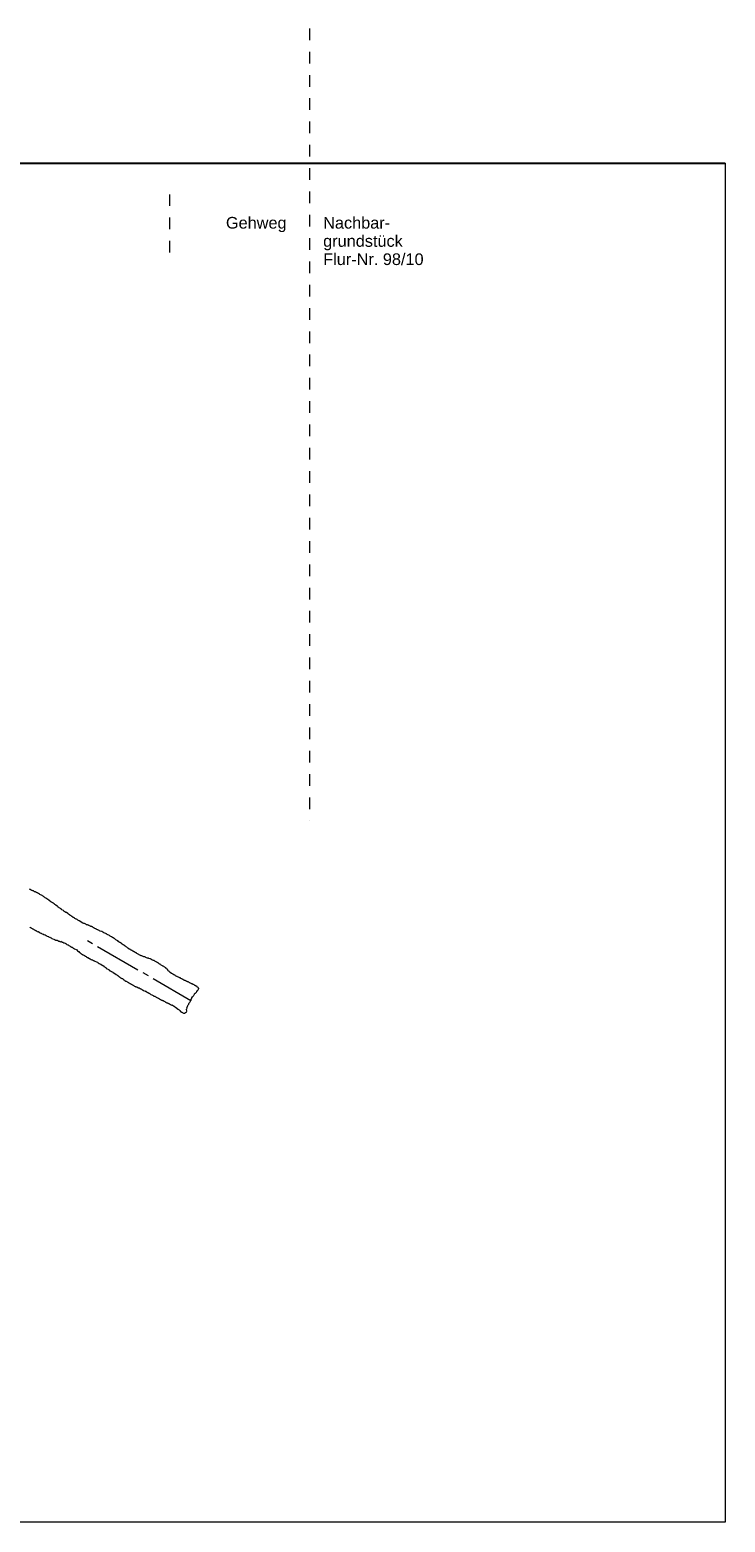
# Model space of a CAD drawing. Header units: metres. Extents: x -20.3 to 39.4, y -22.2 to 2.8.
# Tile 64 of 65: x 33.5 to 39.4, y -22.2 to -9.4. Entities that reach past the tile are written whole.
import ezdxf

# ---------------------------------------------------------------- set-up
doc = ezdxf.new("R2010")
doc.units = ezdxf.units.M
doc.header["$LTSCALE"] = 0.4
doc.header["$MEASUREMENT"] = 0
doc.linetypes.add('Strichlinie eng', pattern=[0.115, 0.075, -0.04])
doc.linetypes.add('Strichpunktlinie', pattern=[0.335139, 0.176389, -0.088194, 0, -0.070556])
doc.layers.get('0').update_dxf_attribs({"color": 8, "lineweight": 9})
doc.layers.add('S-Linien _ Schraffuren.2D', color=8, linetype='Continuous', lineweight=9)
doc.layers.add('T-Text', color=8, linetype='Continuous', lineweight=9)
doc.styles.add('ERSTELLTER_STIL_2', font='arial.ttf')

msp = doc.modelspace()

# ---------------------------------------------------------------- hatches: boundary and pattern name
at = {"linetype": 'Continuous', "lineweight": 0}
msp.add_hatch(color=256, dxfattribs=at).paths.add_polyline_path([(34.841, -17.714), (34.843, -17.722), (34.852, -17.72), (34.849, -17.712)])

# ---------------------------------------------------------------- linework, layer by layer
msp.add_lwpolyline([(-7.394, -15.275), (2.834, -12.815), (4.37, -12.815), (7.07, -15.515), (7.91, -15.515), (23.875, -15.515), (25.205, -15.515), (25.205, -10.588), (25.445, -10.581), (25.561, -10.578), (27.884, -10.533), (27.916, -10.532), (27.916, -10.532), (28.024, -10.532), (28.53, -10.532), (28.533, -10.532), (29.205, -10.538), (29.43, -10.532), (35.864, -10.532), (39.43, -10.532), (39.43, -22.195), (-20.293, -22.195)])
at = {"linetype": 'Continuous', "lineweight": 9}
for points in [[(33.533, -16.797), (33.531, -16.796), (33.529, -16.794), (33.524, -16.791), (33.521, -16.79), (33.516, -16.787), (33.514, -16.786), (33.511, -16.784), (33.505, -16.784), (33.5, -16.781), (33.498, -16.78), (33.495, -16.778), (33.49, -16.775), (33.486, -16.776), (33.481, -16.774), (33.479, -16.772), (33.476, -16.771), (33.474, -16.769), (33.469, -16.766), (33.467, -16.765), (33.462, -16.762)], [(33.761, -16.954), (33.758, -16.953), (33.756, -16.952), (33.752, -16.946), (33.74, -16.939), (33.738, -16.938), (33.734, -16.933), (33.732, -16.931), (33.727, -16.928), (33.722, -16.925), (33.717, -16.923), (33.714, -16.921), (33.707, -16.917), (33.703, -16.912), (33.699, -16.909), (33.688, -16.899), (33.683, -16.896), (33.68, -16.895), (33.678, -16.894), (33.674, -16.888), (33.664, -16.883), (33.66, -16.88), (33.657, -16.878), (33.655, -16.877), (33.652, -16.875), (33.65, -16.874), (33.645, -16.871), (33.642, -16.87), (33.641, -16.866), (33.636, -16.863), (33.629, -16.859), (33.616, -16.848), (33.611, -16.845), (33.608, -16.844), (33.606, -16.842), (33.603, -16.841), (33.596, -16.836), (33.594, -16.835), (33.59, -16.83), (33.585, -16.827), (33.58, -16.824), (33.578, -16.823), (33.573, -16.82), (33.57, -16.818), (33.565, -16.815), (33.563, -16.814), (33.556, -16.81), (33.551, -16.807), (33.548, -16.806), (33.538, -16.8), (33.533, -16.797)], [(34.007, -17.09), (34.002, -17.087), (33.997, -17.085), (33.995, -17.083), (33.991, -17.084), (33.988, -17.083), (33.984, -17.08), (33.976, -17.076), (33.974, -17.074), (33.971, -17.073), (33.966, -17.07), (33.961, -17.067), (33.958, -17.068), (33.951, -17.068), (33.944, -17.063), (33.939, -17.061), (33.934, -17.058), (33.928, -17.057), (33.923, -17.055), (33.92, -17.053), (33.888, -17.035), (33.883, -17.032), (33.876, -17.028), (33.874, -17.026), (33.869, -17.023), (33.864, -17.02), (33.861, -17.019), (33.856, -17.016), (33.851, -17.013), (33.849, -17.012), (33.846, -17.011), (33.844, -17.009), (33.839, -17.006), (33.837, -17.005), (33.832, -17.002), (33.824, -16.998), (33.823, -16.994), (33.818, -16.991), (33.813, -16.988), (33.811, -16.987), (33.809, -16.985), (33.804, -16.983), (33.796, -16.978), (33.793, -16.973), (33.79, -16.972), (33.778, -16.964), (33.773, -16.962), (33.771, -16.96), (33.766, -16.957), (33.763, -16.956), (33.761, -16.954)], [(33.464, -17.088), (33.466, -17.09), (33.469, -17.091), (33.471, -17.092), (33.476, -17.095), (33.479, -17.097), (33.483, -17.099), (33.486, -17.101), (33.488, -17.102)], [(33.488, -17.102), (33.496, -17.107), (33.498, -17.108), (33.503, -17.111), (33.506, -17.112), (33.508, -17.114), (33.513, -17.117), (33.515, -17.118), (33.518, -17.119), (33.52, -17.121), (33.523, -17.122), (33.525, -17.124), (33.528, -17.125), (33.535, -17.129), (33.537, -17.127), (33.541, -17.13), (33.544, -17.131), (33.554, -17.137), (33.559, -17.14), (33.561, -17.141), (33.564, -17.142), (33.569, -17.145), (33.573, -17.148), (33.575, -17.146), (33.585, -17.151), (33.594, -17.153), (33.596, -17.155), (33.603, -17.159), (33.608, -17.162), (33.613, -17.165), (33.621, -17.169), (33.623, -17.17), (33.633, -17.176), (33.637, -17.175), (33.639, -17.176), (33.647, -17.181), (33.654, -17.185), (33.666, -17.192), (33.669, -17.193), (33.673, -17.192), (33.675, -17.194), (33.678, -17.195), (33.68, -17.197), (33.685, -17.199), (33.698, -17.2), (33.705, -17.204), (33.712, -17.209), (33.719, -17.209), (33.726, -17.213), (33.731, -17.21), (33.739, -17.214)], [(34.25, -17.227), (34.247, -17.226), (34.245, -17.224), (34.242, -17.223), (34.24, -17.221), (34.237, -17.22), (34.232, -17.217), (34.23, -17.216), (34.228, -17.214), (34.223, -17.211), (34.222, -17.207), (34.217, -17.205), (34.214, -17.203), (34.209, -17.2), (34.207, -17.199), (34.202, -17.196), (34.195, -17.192), (34.191, -17.187), (34.189, -17.185), (34.186, -17.184), (34.181, -17.181), (34.179, -17.179), (34.174, -17.177), (34.166, -17.172), (34.164, -17.171), (34.154, -17.165), (34.147, -17.161), (34.142, -17.158), (34.134, -17.154), (34.129, -17.151), (34.122, -17.147), (34.12, -17.145), (34.117, -17.144), (34.099, -17.136), (34.096, -17.135), (34.089, -17.131), (34.081, -17.126), (34.079, -17.125), (34.068, -17.122), (34.063, -17.119), (34.06, -17.118), (34.053, -17.113), (34.048, -17.11), (34.044, -17.111), (34.039, -17.109), (34.037, -17.107), (34.029, -17.103), (34.027, -17.102), (34.017, -17.096), (34.015, -17.094), (34.007, -17.09)], [(33.739, -17.214), (33.741, -17.216), (33.744, -17.217), (33.746, -17.218), (33.749, -17.22), (33.751, -17.221), (33.754, -17.223), (33.76, -17.223), (33.767, -17.227), (33.77, -17.229), (33.772, -17.23), (33.775, -17.232), (33.78, -17.234), (33.782, -17.236), (33.789, -17.24), (33.792, -17.241), (33.799, -17.246), (33.804, -17.249), (33.809, -17.251), (33.816, -17.256), (33.819, -17.257), (33.821, -17.259), (33.826, -17.261), (33.834, -17.266), (33.839, -17.268), (33.848, -17.274), (33.861, -17.281), (33.866, -17.284), (33.874, -17.292), (33.881, -17.296), (33.884, -17.298), (33.89, -17.305), (33.897, -17.309), (33.901, -17.314), (33.908, -17.318), (33.916, -17.323), (33.92, -17.326), (33.923, -17.327), (33.928, -17.33), (33.93, -17.331), (33.933, -17.333), (33.935, -17.334), (33.94, -17.337), (33.943, -17.338), (33.948, -17.341), (33.95, -17.343), (33.96, -17.348), (33.962, -17.35), (33.975, -17.357), (33.982, -17.361), (33.989, -17.365)], [(33.958, -17.204), (34.002, -17.229)], [(34.045, -17.254), (34.391, -17.454)], [(34.41, -17.329), (34.408, -17.328), (34.403, -17.325), (34.398, -17.322), (34.383, -17.314), (34.381, -17.312), (34.378, -17.311), (34.376, -17.31), (34.373, -17.308), (34.371, -17.307), (34.368, -17.305), (34.361, -17.301), (34.359, -17.3), (34.356, -17.298), (34.354, -17.297), (34.351, -17.295), (34.349, -17.294), (34.346, -17.293), (34.341, -17.29), (34.339, -17.288), (34.336, -17.287), (34.334, -17.285), (34.329, -17.283), (34.327, -17.281), (34.324, -17.28), (34.322, -17.278), (34.319, -17.277), (34.317, -17.276), (34.314, -17.274), (34.312, -17.273), (34.309, -17.271), (34.307, -17.27), (34.304, -17.268), (34.302, -17.267), (34.299, -17.262), (34.296, -17.26), (34.291, -17.257), (34.289, -17.256), (34.284, -17.253), (34.281, -17.252), (34.279, -17.25), (34.273, -17.244), (34.27, -17.242), (34.268, -17.241), (34.265, -17.239), (34.263, -17.238), (34.258, -17.235), (34.256, -17.234), (34.253, -17.232), (34.252, -17.228), (34.25, -17.227)], [(33.989, -17.365), (33.997, -17.37), (34.003, -17.37), (34.01, -17.374), (34.013, -17.376), (34.015, -17.377), (34.023, -17.381), (34.036, -17.386), (34.044, -17.39), (34.051, -17.394), (34.059, -17.399), (34.064, -17.402), (34.071, -17.406), (34.073, -17.407), (34.076, -17.409), (34.091, -17.417), (34.093, -17.419), (34.096, -17.42), (34.098, -17.421), (34.099, -17.425), (34.101, -17.427), (34.104, -17.428), (34.106, -17.43), (34.111, -17.432), (34.116, -17.435), (34.12, -17.441), (34.127, -17.445), (34.142, -17.453), (34.145, -17.459), (34.153, -17.463), (34.155, -17.464), (34.158, -17.466), (34.16, -17.467), (34.163, -17.469), (34.165, -17.47), (34.17, -17.473), (34.175, -17.476), (34.177, -17.477), (34.18, -17.479), (34.202, -17.491), (34.203, -17.495), (34.21, -17.499), (34.215, -17.502), (34.218, -17.504), (34.223, -17.507), (34.225, -17.508), (34.229, -17.513), (34.231, -17.515), (34.234, -17.516), (34.236, -17.518), (34.239, -17.519)], [(34.608, -17.424), (34.606, -17.423), (34.603, -17.421), (34.601, -17.42), (34.598, -17.418), (34.591, -17.414), (34.589, -17.413), (34.586, -17.411), (34.583, -17.406), (34.58, -17.405), (34.575, -17.402), (34.57, -17.399), (34.568, -17.397), (34.565, -17.396), (34.563, -17.395), (34.558, -17.392), (34.556, -17.39), (34.553, -17.389), (34.548, -17.386), (34.543, -17.383), (34.541, -17.382), (34.538, -17.38), (34.536, -17.379), (34.533, -17.378), (34.531, -17.376), (34.528, -17.375), (34.525, -17.376), (34.517, -17.372), (34.515, -17.37), (34.512, -17.369), (34.507, -17.366), (34.505, -17.364), (34.5, -17.362), (34.498, -17.36), (34.486, -17.357), (34.481, -17.354), (34.477, -17.355), (34.475, -17.354), (34.464, -17.351), (34.459, -17.348), (34.456, -17.346), (34.451, -17.343), (34.445, -17.343), (34.443, -17.342), (34.436, -17.341), (34.431, -17.338), (34.424, -17.334), (34.42, -17.335), (34.418, -17.334), (34.413, -17.331), (34.41, -17.329)], [(34.239, -17.519), (34.243, -17.522), (34.248, -17.525), (34.251, -17.526), (34.253, -17.528), (34.258, -17.53), (34.267, -17.539), (34.269, -17.54), (34.276, -17.544), (34.279, -17.546), (34.289, -17.551), (34.291, -17.553), (34.296, -17.556), (34.299, -17.557), (34.306, -17.561), (34.308, -17.563), (34.311, -17.564), (34.313, -17.566), (34.318, -17.568), (34.321, -17.57), (34.323, -17.571), (34.328, -17.574), (34.331, -17.575), (34.333, -17.577), (34.338, -17.58), (34.345, -17.584), (34.348, -17.585), (34.35, -17.587), (34.353, -17.588), (34.358, -17.591), (34.36, -17.592), (34.363, -17.594), (34.37, -17.598), (34.372, -17.6), (34.379, -17.6), (34.381, -17.601), (34.391, -17.607), (34.394, -17.608), (34.402, -17.61), (34.41, -17.615), (34.412, -17.616), (34.415, -17.617), (34.417, -17.619), (34.422, -17.622), (34.424, -17.623), (34.429, -17.626), (34.432, -17.627), (34.437, -17.63), (34.444, -17.634), (34.449, -17.637), (34.45, -17.635)], [(34.435, -17.479), (34.478, -17.504)], [(34.521, -17.529), (34.846, -17.717)], [(34.814, -17.556), (34.812, -17.555), (34.809, -17.553), (34.807, -17.552), (34.804, -17.55), (34.802, -17.549), (34.799, -17.548), (34.797, -17.546), (34.791, -17.546), (34.788, -17.544), (34.786, -17.543), (34.776, -17.537), (34.773, -17.536), (34.771, -17.534), (34.768, -17.533), (34.761, -17.529), (34.759, -17.527), (34.756, -17.526), (34.754, -17.524), (34.749, -17.522), (34.746, -17.52), (34.741, -17.517), (34.73, -17.514), (34.728, -17.513), (34.725, -17.511), (34.72, -17.508), (34.715, -17.506), (34.713, -17.504), (34.708, -17.501), (34.701, -17.497), (34.691, -17.491), (34.688, -17.49), (34.681, -17.486), (34.669, -17.479), (34.663, -17.472), (34.662, -17.468), (34.652, -17.462), (34.648, -17.457), (34.647, -17.453), (34.645, -17.452), (34.642, -17.45), (34.637, -17.447), (34.635, -17.446), (34.635, -17.44), (34.63, -17.437), (34.625, -17.434), (34.623, -17.433), (34.621, -17.431), (34.616, -17.428), (34.613, -17.427), (34.608, -17.424)], [(34.45, -17.635), (34.455, -17.638), (34.458, -17.639), (34.463, -17.642), (34.47, -17.646), (34.475, -17.649), (34.478, -17.65), (34.48, -17.652), (34.482, -17.653), (34.485, -17.655), (34.487, -17.656), (34.49, -17.658), (34.497, -17.662), (34.502, -17.665), (34.51, -17.669), (34.517, -17.673), (34.522, -17.676), (34.524, -17.677), (34.529, -17.68), (34.532, -17.682), (34.538, -17.682), (34.54, -17.684), (34.545, -17.686), (34.548, -17.688), (34.553, -17.691), (34.56, -17.695), (34.565, -17.698), (34.568, -17.699), (34.572, -17.702), (34.575, -17.703), (34.577, -17.705), (34.582, -17.708), (34.585, -17.709), (34.59, -17.712), (34.595, -17.715), (34.601, -17.715), (34.603, -17.717), (34.606, -17.718), (34.608, -17.719), (34.616, -17.724), (34.618, -17.725), (34.621, -17.726), (34.628, -17.731), (34.63, -17.732), (34.635, -17.735), (34.64, -17.738), (34.643, -17.739), (34.647, -17.738), (34.649, -17.74), (34.652, -17.741), (34.654, -17.743)], [(34.783, -17.827), (34.785, -17.828), (34.789, -17.827), (34.793, -17.826), (34.794, -17.823), (34.797, -17.825), (34.8, -17.82), (34.802, -17.821), (34.807, -17.818), (34.809, -17.815), (34.812, -17.811), (34.809, -17.809), (34.811, -17.807), (34.808, -17.805), (34.81, -17.803), (34.808, -17.799), (34.809, -17.793), (34.81, -17.79), (34.813, -17.785), (34.812, -17.781), (34.815, -17.776), (34.814, -17.772), (34.817, -17.768), (34.82, -17.763), (34.821, -17.76), (34.824, -17.755), (34.825, -17.753), (34.827, -17.75), (34.829, -17.745), (34.831, -17.743), (34.832, -17.74), (34.835, -17.736), (34.838, -17.731), (34.839, -17.728), (34.842, -17.723), (34.844, -17.721), (34.845, -17.718), (34.847, -17.716), (34.848, -17.713), (34.847, -17.71), (34.851, -17.702), (34.853, -17.7), (34.854, -17.697), (34.855, -17.695), (34.86, -17.687), (34.866, -17.681), (34.868, -17.679), (34.869, -17.677), (34.872, -17.672), (34.874, -17.669), (34.876, -17.664)], [(34.876, -17.664), (34.878, -17.662), (34.882, -17.654), (34.885, -17.656), (34.886, -17.653), (34.887, -17.651), (34.891, -17.65), (34.894, -17.645), (34.897, -17.64), (34.898, -17.638), (34.9, -17.635), (34.901, -17.633), (34.905, -17.632), (34.906, -17.629), (34.908, -17.627), (34.911, -17.622), (34.912, -17.619), (34.914, -17.617), (34.915, -17.614), (34.913, -17.613), (34.91, -17.612), (34.908, -17.61), (34.907, -17.606), (34.904, -17.605), (34.899, -17.602), (34.901, -17.599), (34.898, -17.598), (34.893, -17.595), (34.891, -17.594), (34.888, -17.592), (34.886, -17.591), (34.883, -17.59), (34.881, -17.588), (34.878, -17.587), (34.876, -17.585), (34.874, -17.584), (34.869, -17.581), (34.866, -17.58), (34.861, -17.577), (34.859, -17.575), (34.855, -17.576), (34.852, -17.575), (34.85, -17.574), (34.848, -17.572), (34.843, -17.569), (34.838, -17.566), (34.835, -17.565), (34.828, -17.561), (34.823, -17.558), (34.817, -17.558), (34.814, -17.556)], [(34.654, -17.743), (34.659, -17.745), (34.661, -17.747), (34.664, -17.748), (34.666, -17.75), (34.671, -17.752), (34.674, -17.754), (34.679, -17.757), (34.683, -17.756), (34.685, -17.757), (34.687, -17.759), (34.69, -17.76), (34.692, -17.761), (34.695, -17.763), (34.697, -17.764), (34.7, -17.766), (34.702, -17.767), (34.705, -17.768), (34.707, -17.77), (34.708, -17.774), (34.711, -17.775), (34.713, -17.777), (34.716, -17.778), (34.718, -17.779), (34.72, -17.781), (34.723, -17.782), (34.725, -17.784), (34.726, -17.788), (34.729, -17.789), (34.731, -17.79), (34.734, -17.792), (34.736, -17.793), (34.739, -17.795), (34.741, -17.796), (34.744, -17.798), (34.746, -17.799), (34.749, -17.8), (34.751, -17.802), (34.752, -17.806), (34.755, -17.807), (34.757, -17.809), (34.756, -17.811), (34.758, -17.812), (34.76, -17.814), (34.763, -17.815), (34.765, -17.817), (34.768, -17.818), (34.773, -17.821), (34.775, -17.822), (34.778, -17.824), (34.783, -17.827)]]:
    msp.add_lwpolyline(points, dxfattribs=at)
at = {"layer": 'S-Linien _ Schraffuren.2D', "linetype": 'Strichlinie eng', "lineweight": 9}
msp.add_line((34.662, -10.799), (34.662, -11.299), dxfattribs=at)
at = {"layer": 'S-Linien _ Schraffuren.2D', "linetype": 'Strichpunktlinie', "lineweight": 9, "flags": 128}
msp.add_lwpolyline([(35.864, -0.175), (35.864, -16.175)], dxfattribs=at)
at = {"layer": 'S-Linien _ Schraffuren.2D', "linetype": 'Continuous', "lineweight": 25, "flags": 128}
msp.add_lwpolyline([(29.43, -10.532), (39.43, -10.532)], dxfattribs=at)

# ---------------------------------------------------------------- texts
at = {"layer": 'T-Text', "linetype": 'Continuous', "lineweight": 9, "insert": (35.667, -10.993), "char_height": 0.1, "attachment_point": 3, "style": 'ERSTELLTER_STIL_2'}
msp.add_mtext('\\A1;Gehweg', dxfattribs=at)
at = {"layer": 'T-Text', "linetype": 'Continuous', "lineweight": 9, "insert": (35.981, -10.993), "char_height": 0.1, "attachment_point": 1, "line_spacing_factor": 0.93828, "style": 'ERSTELLTER_STIL_2'}
msp.add_mtext('\\A1;Nachbar-\\Pgrundstück\\PFlur-Nr. 98/10', dxfattribs=at)

doc.saveas('drawing.dxf')
